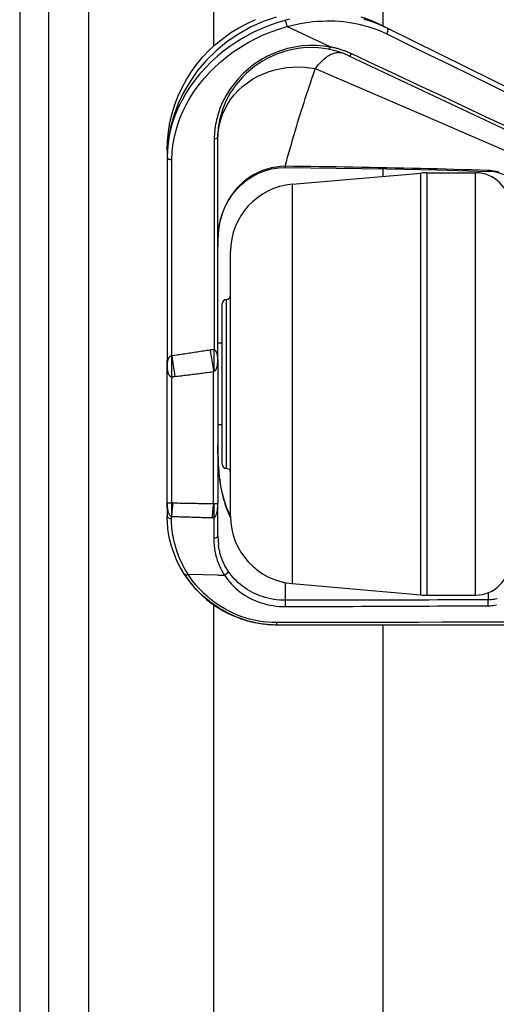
# Model space of a CAD drawing. Header units: inches. Extents: x 7 to 188, y 10 to 101.
# Tile 59 of 154: x 6.63 to 7.74, y 48.61 to 50.9. Entities that reach past the tile are written whole.
import ezdxf

# ---------------------------------------------------------------- set-up
doc = ezdxf.new("R2010")
doc.units = ezdxf.units.IN
doc.header["$MEASUREMENT"] = 0
doc.layers.add('Visible Edges(ANSI)', color=7, linetype='Continuous', lineweight=25)
doc.layers.add('Visible Tangent Edges(ANSI)', color=7, linetype='Continuous', lineweight=25)

msp = doc.modelspace()

# ---------------------------------------------------------------- linework, layer by layer
at = {"layer": 'Visible Edges(ANSI)'}
for p, q in [((6.6296, 73.6177), (6.6296, 26.1367)), ((6.6976, 26.1367), (6.6976, 73.6177)), ((7.0816, 50.8426), (7.0816, 72.9603)), ((7.4753, 72.9603), (7.4753, 50.8892)), ((7.4858, 50.884), (7.4698, 50.8919)), ((7.3525, 50.8402), (7.2521, 50.8876)), ((8.6539, 50.3064), (7.4858, 50.884)), ((7.3487, 50.8351), (7.3487, 50.8351)), ((7.3959, 50.8197), (8.6477, 50.2286)), ((7.091, 50.1236), (7.091, 50.6314)), ((6.9729, 50.5994), (6.9729, 50.5833)), ((6.9729, 50.5831), (6.9729, 50.1106)), ((7.2484, 50.5591), (7.2484, 50.5591)), ((7.4753, 50.5561), (7.4753, 50.5387)), ((7.5776, 50.547), (7.6916, 50.547)), ((7.2645, 50.5202), (7.5639, 50.5464)), ((7.1207, 49.7464), (7.1207, 50.3633)), ((7.101, 49.8679), (7.101, 50.2419)), ((7.101, 50.1499), (7.091, 50.1499)), ((7.091, 50.112), (7.091, 50.1236)), ((7.091, 50.112), (7.091, 49.7766)), ((6.9729, 50.0987), (6.9729, 50.1106)), ((6.9729, 49.7782), (6.9729, 50.0987)), ((7.101, 49.9599), (7.091, 49.9599)), ((6.9729, 49.7662), (6.9729, 49.7782)), ((7.091, 49.7649), (7.091, 49.7766)), ((6.9729, 49.7662), (6.9729, 49.7467)), ((7.091, 49.7009), (7.091, 49.7649)), ((7.091, 49.7009), (7.0924, 49.6798)), ((7.2645, 49.5896), (7.5639, 49.5634)), ((7.5776, 49.5628), (7.6916, 49.5628)), ((7.0816, 26.7941), (7.0816, 49.5401)), ((7.2281, 49.4939), (7.2288, 49.4939)), ((7.2288, 49.4939), (8.5485, 49.4939)), ((7.4753, 49.4939), (7.4753, 26.7941))]:
    msp.add_line(p, q, dxfattribs=at)
at = {"layer": 'Visible Edges(ANSI)', "flags": 128}
for points in [[(6.9729, 50.5994), (6.9736, 50.6209), (6.9758, 50.6424), (6.9794, 50.6638), (6.9844, 50.6849), (6.9908, 50.7057), (6.9986, 50.7259), (7.0076, 50.7455), (7.018, 50.7645), (7.0296, 50.7829), (7.0424, 50.8004), (7.0562, 50.8171), (7.0711, 50.8327), (7.087, 50.8474), (7.1039, 50.861), (7.1216, 50.8736), (7.14, 50.8849), (7.159, 50.895), (7.1787, 50.9039)], [(7.2473, 50.902), (7.2475, 50.9019), (7.2476, 50.9017), (7.2478, 50.9014), (7.2479, 50.9011), (7.2481, 50.9008), (7.2483, 50.9003), (7.2485, 50.8998), (7.2487, 50.8993), (7.249, 50.8987), (7.2492, 50.8981), (7.2494, 50.8975), (7.2497, 50.8968), (7.2499, 50.896), (7.2501, 50.8953), (7.2504, 50.8945), (7.2506, 50.8938), (7.2508, 50.893), (7.251, 50.8922), (7.2512, 50.8914), (7.2514, 50.8906), (7.2516, 50.8899), (7.2517, 50.8891), (7.2519, 50.8884), (7.252, 50.8877)], [(7.4308, 50.9085), (7.4506, 50.9007), (7.4698, 50.8919)], [(7.2521, 50.8876), (7.2521, 50.8876), (7.2521, 50.8876), (7.2521, 50.8876), (7.2521, 50.8876), (7.2521, 50.8876), (7.2521, 50.8876), (7.2521, 50.8876), (7.2521, 50.8876), (7.2521, 50.8876), (7.2521, 50.8876), (7.2521, 50.8876), (7.2521, 50.8877), (7.2521, 50.8877), (7.2521, 50.8877), (7.2521, 50.8877), (7.252, 50.8877), (7.252, 50.8877), (7.252, 50.8877), (7.252, 50.8877), (7.252, 50.8877), (7.252, 50.8877), (7.252, 50.8877), (7.252, 50.8877), (7.252, 50.8877)], [(7.3487, 50.8351), (7.3257, 50.8382), (7.3019, 50.8388), (7.2899, 50.838), (7.2779, 50.8366), (7.2658, 50.8346), (7.2539, 50.8318), (7.242, 50.8283), (7.2303, 50.8242), (7.2188, 50.8195), (7.2077, 50.8141), (7.1968, 50.8081), (7.1864, 50.8016), (7.1764, 50.7945), (7.1668, 50.787), (7.1578, 50.779), (7.1492, 50.7706), (7.1338, 50.7528), (7.1208, 50.7338), (7.11, 50.714), (7.1017, 50.6937), (7.0958, 50.673), (7.0922, 50.6522), (7.091, 50.6314)], [(7.3959, 50.8197), (7.3847, 50.8246), (7.373, 50.8288), (7.361, 50.8323), (7.3487, 50.8351)], [(7.3525, 50.8402), (7.3526, 50.8402), (7.3526, 50.8402), (7.3526, 50.8402), (7.3526, 50.8401), (7.3527, 50.8401), (7.3527, 50.8401), (7.3527, 50.8401), (7.3527, 50.8401), (7.3528, 50.8401), (7.3528, 50.8401), (7.3528, 50.8401), (7.3528, 50.84), (7.3528, 50.84), (7.3529, 50.84), (7.3529, 50.84), (7.3529, 50.84), (7.3529, 50.84), (7.3529, 50.84), (7.3529, 50.8399), (7.3529, 50.8399), (7.3529, 50.8399), (7.3529, 50.8399), (7.3529, 50.8399), (7.3529, 50.8399)], [(7.091, 50.39), (7.0917, 50.4062), (7.0938, 50.4222), (7.0972, 50.4379), (7.102, 50.4532), (7.1081, 50.468), (7.1156, 50.4821), (7.1245, 50.4955), (7.1346, 50.508), (7.1458, 50.5194), (7.1582, 50.5296), (7.1717, 50.5385), (7.1859, 50.5459), (7.2009, 50.5517), (7.2164, 50.5559), (7.2324, 50.5584), (7.2484, 50.5591)], [(7.2484, 50.5591), (7.3667, 50.5578), (7.4849, 50.5559), (7.6029, 50.5535), (7.7206, 50.5503)], [(7.7997, 50.4851), (7.7987, 50.496), (7.7954, 50.5066), (7.7898, 50.5169), (7.786, 50.5219), (7.7814, 50.5267), (7.7761, 50.5313), (7.7699, 50.5357), (7.7631, 50.5396), (7.7555, 50.5431), (7.7473, 50.5459), (7.7386, 50.5481), (7.7296, 50.5496), (7.7206, 50.5503)], [(7.091, 50.3754), (7.0919, 50.4019), (7.0949, 50.4284)], [(7.1207, 49.7468), (7.1123, 49.7654), (7.1056, 49.785), (7.1004, 49.8052), (7.0965, 49.826), (7.0939, 49.8471), (7.0922, 49.8685), (7.091, 49.912)], [(7.0136, 49.6109), (7.0042, 49.6267), (6.9959, 49.6429), (6.989, 49.6596), (6.9832, 49.6766), (6.9787, 49.6939), (6.9755, 49.7113), (6.9736, 49.729), (6.9729, 49.7467)], [(7.0055, 49.6243), (7.0114, 49.6143), (7.0177, 49.6046), (7.0246, 49.5951), (7.0318, 49.586), (7.0395, 49.5771), (7.0477, 49.5686), (7.0561, 49.5605), (7.065, 49.5528), (7.0742, 49.5455), (7.0836, 49.5387), (7.0934, 49.5324), (7.1033, 49.5265), (7.1135, 49.5211), (7.1238, 49.5162), (7.1342, 49.5118), (7.1447, 49.5079), (7.1552, 49.5045), (7.1658, 49.5016), (7.1764, 49.4992), (7.1869, 49.4972), (7.1974, 49.4957), (7.2078, 49.4947), (7.218, 49.4941), (7.2281, 49.4939)], [(7.1604, 49.5032), (7.1371, 49.5109), (7.1149, 49.5206), (7.0941, 49.5322), (7.0747, 49.5454), (7.0569, 49.5601), (7.0408, 49.576), (7.0264, 49.593), (7.0136, 49.6109)]]:
    msp.add_lwpolyline(points, dxfattribs=at)
at = {"layer": 'Visible Edges(ANSI)'}
for centre, radius, start, end in [((7.5776, 50.3895), 0.1575, 90, 95), ((7.6916, 50.4683), 0.0787, 0, 90), ((7.2782, 50.3633), 0.1575, 95, 180), ((7.1109, 50.2419), 0.00984, 90, 180), ((7.1109, 50.2616), 0.00984, 270, 0), ((7.1109, 49.8679), 0.00984, 180, 270), ((7.1109, 49.8482), 0.00984, 0, 90), ((7.2782, 49.7464), 0.1575, 180, 265), ((7.6916, 49.6415), 0.0787, 270, 0), ((7.5776, 49.7202), 0.1575, 265, 270)]:
    msp.add_arc(centre, radius, start, end, dxfattribs=at)
at = {"layer": 'Visible Tangent Edges(ANSI)'}
for p, q in [((6.7906, 26.1367), (6.7906, 73.6177)), ((7.2481, 50.562), (7.248, 50.562)), ((7.5776, 50.547), (7.5776, 49.5628)), ((7.6916, 49.5628), (7.6916, 50.547)), ((7.5639, 49.5634), (7.5639, 50.5464)), ((7.2645, 50.5202), (7.2645, 49.5896)), ((7.1109, 49.858), (7.1109, 50.2517)), ((6.9828, 50.1197), (6.9828, 50.0717)), ((6.9828, 50.0717), (6.9828, 49.777)), ((7.0812, 49.7752), (7.0812, 50.0836)), ((6.9828, 49.777), (6.9828, 49.7463)), ((6.9832, 49.7413), (6.9832, 49.7462)), ((7.0816, 49.7433), (7.0816, 49.6955)), ((7.0221, 49.6109), (7.0221, 49.6109)), ((7.091, 49.6094), (7.0221, 49.6109)), ((7.091, 49.6094), (7.1066, 49.609)), ((7.1066, 49.609), (7.1066, 49.609)), ((7.2485, 49.5507), (7.2485, 49.5918)), ((7.7209, 49.5685), (7.7209, 49.5517))]:
    msp.add_line(p, q, dxfattribs=at)
at = {"layer": 'Visible Tangent Edges(ANSI)', "flags": 128}
for points in [[(7.2269, 50.9099), (7.1968, 50.8995), (7.1673, 50.8862), (7.1389, 50.8703), (7.1121, 50.8519), (7.0871, 50.8314), (7.0644, 50.809), (7.044, 50.7851), (7.0263, 50.76), (7.0112, 50.7343), (6.9988, 50.7082), (6.989, 50.6821), (6.9816, 50.6564), (6.9767, 50.6312), (6.9738, 50.6067), (6.9729, 50.5833)], [(7.2473, 50.902), (7.2282, 50.8963), (7.2093, 50.8896), (7.1907, 50.882), (7.1726, 50.8735), (7.1549, 50.8641), (7.1377, 50.8539), (7.1212, 50.8429), (7.1053, 50.8311), (7.0901, 50.8187), (7.0757, 50.8056), (7.0621, 50.7919), (7.0494, 50.7777), (7.0375, 50.763), (7.0266, 50.7479), (7.0166, 50.7324), (7.0076, 50.7165), (6.9996, 50.7003), (6.9926, 50.6839), (6.9866, 50.6673), (6.9817, 50.6506), (6.9779, 50.6338), (6.9751, 50.6169), (6.9735, 50.6), (6.9729, 50.5831)], [(7.2577, 50.9047), (7.2473, 50.902)], [(7.252, 50.8877), (7.2622, 50.8903), (7.2724, 50.8927), (7.2826, 50.8947), (7.2929, 50.8965), (7.3031, 50.898), (7.3133, 50.8992), (7.3235, 50.9), (7.3337, 50.9006), (7.3438, 50.9009), (7.3539, 50.9009), (7.3639, 50.9007), (7.3739, 50.9001), (7.3838, 50.8992), (7.3935, 50.898), (7.4032, 50.8966), (7.4128, 50.8948), (7.4222, 50.8928), (7.4315, 50.8905), (7.4407, 50.8879), (7.4498, 50.885), (7.4587, 50.8819), (7.4674, 50.8784), (7.476, 50.8748), (7.4844, 50.8708)], [(7.4698, 50.8919), (7.4484, 50.9015), (7.4252, 50.9098)], [(7.4858, 50.884), (7.4772, 50.8881), (7.4683, 50.8919), (7.4594, 50.8954), (7.4502, 50.8987), (7.4409, 50.9017), (7.4315, 50.9044)], [(6.9843, 50.5778), (6.9848, 50.5941), (6.9865, 50.6105), (6.9892, 50.6268), (6.9929, 50.6432), (6.9977, 50.6594), (7.0035, 50.6755), (7.0104, 50.6914), (7.0182, 50.7071), (7.027, 50.7225), (7.0367, 50.7376), (7.0474, 50.7523), (7.059, 50.7666), (7.0715, 50.7804), (7.0847, 50.7937), (7.0988, 50.8065), (7.1136, 50.8186), (7.1291, 50.83), (7.1452, 50.8407), (7.162, 50.8507), (7.1792, 50.8598), (7.1969, 50.8681), (7.215, 50.8755), (7.2335, 50.882), (7.2521, 50.8876)], [(7.4844, 50.8708), (7.5331, 50.8468), (7.5819, 50.8229), (7.6306, 50.799), (7.6794, 50.775), (7.7281, 50.7511), (7.7769, 50.7271)], [(7.3529, 50.8399), (7.3369, 50.8423), (7.3206, 50.8436), (7.304, 50.8436), (7.2872, 50.8425), (7.2704, 50.84), (7.2536, 50.8363), (7.2371, 50.8313), (7.221, 50.825), (7.2054, 50.8177), (7.1903, 50.8093), (7.176, 50.7998), (7.1625, 50.7894), (7.15, 50.7782), (7.1385, 50.7662), (7.1281, 50.7537), (7.1186, 50.7405), (7.1103, 50.727), (7.103, 50.713), (7.0968, 50.6988), (7.0918, 50.6844), (7.0879, 50.6699), (7.0851, 50.6553), (7.0834, 50.6407), (7.0829, 50.6262)], [(7.3181, 50.7897), (7.3207, 50.793), (7.3233, 50.7963), (7.3259, 50.7994), (7.3285, 50.8023), (7.3311, 50.8051), (7.3337, 50.8077), (7.3363, 50.8102), (7.3389, 50.8125), (7.3415, 50.8147), (7.3441, 50.8167), (7.3467, 50.8185), (7.3493, 50.8202), (7.3519, 50.8216), (7.3544, 50.823), (7.357, 50.8241), (7.3596, 50.8251), (7.3621, 50.8259), (7.3647, 50.8265), (7.3672, 50.827), (7.3697, 50.8273), (7.3722, 50.8273), (7.3747, 50.8273), (7.3772, 50.827), (7.3796, 50.8265)], [(7.3487, 50.8351), (7.3488, 50.8351), (7.349, 50.8351), (7.3492, 50.8351), (7.3494, 50.8351), (7.3495, 50.8352), (7.3497, 50.8353), (7.3499, 50.8354), (7.3501, 50.8355), (7.3503, 50.8356), (7.3505, 50.8358), (7.3507, 50.836), (7.3508, 50.8362), (7.351, 50.8364), (7.3512, 50.8366), (7.3514, 50.8369), (7.3516, 50.8372), (7.3518, 50.8375), (7.3519, 50.8378), (7.3521, 50.8381), (7.3523, 50.8384), (7.3525, 50.8388), (7.3526, 50.8391), (7.3528, 50.8395), (7.3529, 50.8399)], [(7.4028, 50.824), (7.4008, 50.825), (7.3988, 50.8258), (7.3969, 50.8267), (7.3949, 50.8276), (7.3928, 50.8284), (7.3908, 50.8292), (7.3888, 50.83), (7.3867, 50.8308), (7.3847, 50.8315), (7.3826, 50.8322), (7.3805, 50.8329), (7.3784, 50.8336), (7.3763, 50.8343), (7.3742, 50.8349), (7.3721, 50.8356), (7.37, 50.8362), (7.3678, 50.8367), (7.3657, 50.8373), (7.3635, 50.8378), (7.3613, 50.8383), (7.3592, 50.8388), (7.357, 50.8393), (7.3548, 50.8398), (7.3525, 50.8402)], [(7.7686, 50.6524), (7.7163, 50.6769), (7.6641, 50.7014), (7.6118, 50.7259), (7.5596, 50.7505), (7.5073, 50.775), (7.455, 50.7995), (7.4028, 50.824)], [(7.091, 50.624), (7.0914, 50.6355), (7.0927, 50.6472), (7.0949, 50.6591), (7.098, 50.671), (7.1022, 50.683), (7.1074, 50.6948), (7.1136, 50.7063), (7.1209, 50.7176), (7.1293, 50.7283), (7.1386, 50.7385), (7.1488, 50.7481), (7.1599, 50.7569), (7.1717, 50.7648), (7.1842, 50.7718), (7.1972, 50.7779), (7.2106, 50.783), (7.2243, 50.7871), (7.2382, 50.7902), (7.252, 50.7923), (7.2658, 50.7934), (7.2794, 50.7937), (7.2927, 50.7931), (7.3056, 50.7917), (7.3181, 50.7897)], [(7.2481, 50.562), (7.2508, 50.5726), (7.2537, 50.5831), (7.2565, 50.5935), (7.2594, 50.6038), (7.2623, 50.614), (7.2652, 50.6241), (7.2681, 50.6342), (7.271, 50.6441), (7.274, 50.654), (7.2769, 50.6637), (7.2799, 50.6734), (7.2829, 50.683), (7.2859, 50.6925), (7.2888, 50.7018), (7.2918, 50.7111), (7.2948, 50.7203), (7.2978, 50.7293), (7.3007, 50.7383), (7.3037, 50.7471), (7.3066, 50.7558), (7.3095, 50.7644), (7.3124, 50.773), (7.3153, 50.7814), (7.3181, 50.7897)], [(7.3181, 50.7897), (7.3685, 50.7679), (7.4188, 50.7462), (7.4691, 50.7244), (7.5195, 50.7027), (7.5698, 50.681), (7.6202, 50.6592), (7.6705, 50.6375), (7.7209, 50.6158), (7.7712, 50.5941)], [(7.0829, 50.6262), (7.0828, 50.6057), (7.0828, 50.5852), (7.0828, 50.5647), (7.0828, 50.5442), (7.0827, 50.5237), (7.0827, 50.5032), (7.0827, 50.4828), (7.0826, 50.4623), (7.0826, 50.4418), (7.0826, 50.4213), (7.0826, 50.4008), (7.0825, 50.3803), (7.0825, 50.3598), (7.0825, 50.3394), (7.0824, 50.3189), (7.0824, 50.2984), (7.0824, 50.2779), (7.0824, 50.2574), (7.0823, 50.2369), (7.0823, 50.2165), (7.0823, 50.196), (7.0822, 50.1755), (7.0822, 50.155), (7.0822, 50.1345)], [(6.9837, 50.1201), (6.9837, 50.1392), (6.9837, 50.1583), (6.9838, 50.1773), (6.9838, 50.1964), (6.9838, 50.2155), (6.9838, 50.2345), (6.9839, 50.2536), (6.9839, 50.2727), (6.9839, 50.2917), (6.9839, 50.3108), (6.984, 50.3299), (6.984, 50.3489), (6.984, 50.368), (6.984, 50.3871), (6.9841, 50.4061), (6.9841, 50.4252), (6.9841, 50.4443), (6.9841, 50.4633), (6.9842, 50.4824), (6.9842, 50.5015), (6.9842, 50.5206), (6.9842, 50.5396), (6.9843, 50.5587), (6.9843, 50.5778)], [(7.248, 50.562), (7.2373, 50.5616), (7.2266, 50.5604), (7.2159, 50.5585), (7.2055, 50.5557), (7.1953, 50.5522), (7.1853, 50.548), (7.1757, 50.5431), (7.1665, 50.5375), (7.1577, 50.5312), (7.1493, 50.5244), (7.1415, 50.5171), (7.1341, 50.5092), (7.1273, 50.5009), (7.121, 50.4921), (7.1153, 50.4829), (7.1102, 50.4734), (7.1057, 50.4637), (7.1018, 50.4536), (7.0985, 50.4434), (7.0958, 50.4329), (7.0937, 50.4223), (7.0922, 50.4116), (7.0913, 50.4009), (7.091, 50.39)], [(7.7199, 50.5523), (7.7004, 50.553), (7.6808, 50.5536), (7.6612, 50.5542), (7.6416, 50.5548), (7.622, 50.5553), (7.6023, 50.5558), (7.5827, 50.5563), (7.5631, 50.5568), (7.5434, 50.5572), (7.5237, 50.5577), (7.5041, 50.5581), (7.4844, 50.5585), (7.4647, 50.5588), (7.4451, 50.5592), (7.4254, 50.5595), (7.4057, 50.5598), (7.386, 50.5602), (7.3663, 50.5605), (7.3466, 50.5607), (7.3269, 50.561), (7.3072, 50.5613), (7.2875, 50.5615), (7.2678, 50.5618), (7.2481, 50.562)], [(7.7459, 50.5484), (7.7396, 50.55), (7.7331, 50.5511), (7.7265, 50.5519), (7.7199, 50.5523)], [(7.0946, 50.4269), (7.0943, 50.4248), (7.094, 50.4226), (7.0937, 50.4205), (7.0934, 50.4183), (7.0931, 50.4162), (7.0929, 50.414), (7.0926, 50.4119), (7.0924, 50.4097), (7.0922, 50.4076), (7.0921, 50.4054), (7.0919, 50.4033), (7.0918, 50.4011), (7.0916, 50.399), (7.0915, 50.3968), (7.0914, 50.3947), (7.0913, 50.3925), (7.0913, 50.3904), (7.0912, 50.3882), (7.0911, 50.3861), (7.0911, 50.384), (7.0911, 50.3818), (7.091, 50.3797), (7.091, 50.3775), (7.091, 50.3754)], [(7.0732, 50.1337), (7.0695, 50.1332), (7.0658, 50.1326), (7.0621, 50.132), (7.0583, 50.1314), (7.0546, 50.1309), (7.0509, 50.1303), (7.0471, 50.1297), (7.0434, 50.1292), (7.0397, 50.1286), (7.0359, 50.128), (7.0322, 50.1274), (7.0285, 50.1269), (7.0247, 50.1263), (7.021, 50.1257), (7.0173, 50.1252), (7.0135, 50.1246), (7.0098, 50.1241), (7.0061, 50.1235), (7.0023, 50.1229), (6.9986, 50.1224), (6.9949, 50.1218), (6.9911, 50.1212), (6.9874, 50.1207), (6.9837, 50.1201)], [(7.0822, 50.1345), (7.0818, 50.1345), (7.0814, 50.1345), (7.0811, 50.1345), (7.0807, 50.1345), (7.0803, 50.1345), (7.0799, 50.1344), (7.0796, 50.1344), (7.0792, 50.1344), (7.0788, 50.1344), (7.0784, 50.1343), (7.0781, 50.1343), (7.0777, 50.1343), (7.0773, 50.1343), (7.077, 50.1342), (7.0766, 50.1342), (7.0762, 50.1341), (7.0758, 50.1341), (7.0755, 50.1341), (7.0751, 50.134), (7.0747, 50.134), (7.0744, 50.1339), (7.074, 50.1339), (7.0736, 50.1338), (7.0732, 50.1337)], [(7.091, 50.112), (7.091, 50.1134), (7.091, 50.1149), (7.0909, 50.1163), (7.0908, 50.1177), (7.0906, 50.119), (7.0904, 50.1203), (7.0902, 50.1216), (7.0899, 50.1229), (7.0896, 50.1241), (7.0893, 50.1252), (7.089, 50.1263), (7.0886, 50.1273), (7.0882, 50.1283), (7.0877, 50.1292), (7.0873, 50.1301), (7.0868, 50.1309), (7.0863, 50.1316), (7.0857, 50.1323), (7.0852, 50.1328), (7.0846, 50.1333), (7.084, 50.1337), (7.0834, 50.1341), (7.0828, 50.1343), (7.0822, 50.1345)], [(6.9828, 50.1197), (6.9821, 50.1196), (6.9814, 50.1195), (6.9808, 50.1193), (6.9801, 50.119), (6.9795, 50.1186), (6.9789, 50.1181), (6.9783, 50.1176), (6.9777, 50.1169), (6.9772, 50.1162), (6.9766, 50.1154), (6.9761, 50.1146), (6.9757, 50.1137), (6.9752, 50.1127), (6.9748, 50.1116), (6.9745, 50.1105), (6.9742, 50.1094), (6.9739, 50.1082), (6.9736, 50.1069), (6.9734, 50.1056), (6.9732, 50.1043), (6.9731, 50.1029), (6.973, 50.1015), (6.9729, 50.1001), (6.9729, 50.0987)], [(6.9837, 50.1201), (6.9836, 50.1201), (6.9836, 50.1201), (6.9836, 50.12), (6.9835, 50.12), (6.9835, 50.12), (6.9834, 50.1199), (6.9834, 50.1199), (6.9834, 50.1199), (6.9833, 50.1198), (6.9833, 50.1198), (6.9833, 50.1198), (6.9832, 50.1198), (6.9832, 50.1198), (6.9831, 50.1197), (6.9831, 50.1197), (6.9831, 50.1197), (6.983, 50.1197), (6.983, 50.1197), (6.9829, 50.1197), (6.9829, 50.1197), (6.9829, 50.1197), (6.9828, 50.1197), (6.9828, 50.1197), (6.9828, 50.1197)], [(7.0822, 50.0843), (7.0828, 50.0845), (7.0834, 50.0848), (7.084, 50.0851), (7.0846, 50.0856), (7.0852, 50.0862), (7.0857, 50.0868), (7.0863, 50.0876), (7.0868, 50.0884), (7.0873, 50.0893), (7.0877, 50.0903), (7.0882, 50.0914), (7.0886, 50.0926), (7.089, 50.0938), (7.0893, 50.0951), (7.0896, 50.0965), (7.0899, 50.098), (7.0902, 50.0995), (7.0904, 50.1011), (7.0906, 50.1028), (7.0908, 50.1045), (7.0909, 50.1063), (7.091, 50.1081), (7.091, 50.11), (7.091, 50.112)], [(6.9729, 50.0987), (6.9729, 50.0967), (6.973, 50.0947), (6.9731, 50.0928), (6.9732, 50.091), (6.9734, 50.0892), (6.9736, 50.0875), (6.9739, 50.0859), (6.9742, 50.0844), (6.9745, 50.0829), (6.9748, 50.0815), (6.9752, 50.0802), (6.9757, 50.079), (6.9761, 50.0778), (6.9766, 50.0768), (6.9772, 50.0759), (6.9777, 50.075), (6.9783, 50.0742), (6.9789, 50.0736), (6.9795, 50.073), (6.9801, 50.0726), (6.9808, 50.0722), (6.9814, 50.0719), (6.9821, 50.0718), (6.9828, 50.0717)], [(6.9828, 50.0717), (6.9831, 50.0717), (6.9835, 50.0717), (6.9838, 50.0717), (6.9841, 50.0717), (6.9845, 50.0717), (6.9848, 50.0718), (6.9852, 50.0718), (6.9855, 50.0718), (6.9859, 50.0718), (6.9862, 50.0718), (6.9866, 50.0718), (6.9869, 50.0719), (6.9873, 50.0719), (6.9876, 50.0719), (6.9879, 50.0719), (6.9883, 50.072), (6.9886, 50.072), (6.989, 50.072), (6.9893, 50.072), (6.9897, 50.0721), (6.99, 50.0721), (6.9904, 50.0722), (6.9907, 50.0722), (6.991, 50.0722)], [(6.991, 50.0722), (6.9948, 50.0727), (6.9986, 50.0732), (7.0023, 50.0736), (7.0061, 50.0741), (7.0098, 50.0746), (7.0136, 50.075), (7.0173, 50.0755), (7.0211, 50.076), (7.0249, 50.0764), (7.0286, 50.0769), (7.0324, 50.0774), (7.0361, 50.0779), (7.0399, 50.0783), (7.0436, 50.0788), (7.0474, 50.0793), (7.0511, 50.0797), (7.0549, 50.0802), (7.0587, 50.0807), (7.0624, 50.0812), (7.0662, 50.0816), (7.0699, 50.0821), (7.0737, 50.0826), (7.0774, 50.0831), (7.0812, 50.0836)], [(7.0812, 50.0836), (7.0812, 50.0836), (7.0813, 50.0837), (7.0813, 50.0837), (7.0813, 50.0837), (7.0814, 50.0838), (7.0814, 50.0838), (7.0815, 50.0839), (7.0815, 50.0839), (7.0816, 50.0839), (7.0816, 50.084), (7.0816, 50.084), (7.0817, 50.084), (7.0817, 50.0841), (7.0818, 50.0841), (7.0818, 50.0841), (7.0818, 50.0841), (7.0819, 50.0842), (7.0819, 50.0842), (7.082, 50.0842), (7.082, 50.0842), (7.0821, 50.0842), (7.0821, 50.0842), (7.0821, 50.0843), (7.0822, 50.0843)], [(7.091, 49.912), (7.091, 49.9046), (7.0911, 49.8971), (7.0913, 49.8897), (7.0915, 49.8823), (7.0917, 49.875), (7.0921, 49.8677), (7.0926, 49.8603), (7.0931, 49.8531), (7.0937, 49.8458), (7.0945, 49.8386), (7.0954, 49.8314), (7.0964, 49.8242), (7.0975, 49.8171), (7.0988, 49.81), (7.1002, 49.8029), (7.1018, 49.7959), (7.1035, 49.789), (7.1055, 49.7821), (7.1075, 49.7753), (7.1098, 49.7686), (7.1123, 49.762), (7.1149, 49.7554), (7.1177, 49.749), (7.1208, 49.7428)], [(6.9828, 49.777), (6.9821, 49.777), (6.9814, 49.777), (6.9808, 49.777), (6.9801, 49.777), (6.9795, 49.7771), (6.9789, 49.7771), (6.9783, 49.7771), (6.9777, 49.7772), (6.9772, 49.7772), (6.9766, 49.7773), (6.9761, 49.7773), (6.9757, 49.7774), (6.9752, 49.7774), (6.9748, 49.7775), (6.9745, 49.7776), (6.9742, 49.7776), (6.9739, 49.7777), (6.9736, 49.7778), (6.9734, 49.7778), (6.9732, 49.7779), (6.9731, 49.778), (6.973, 49.778), (6.9729, 49.7781), (6.9729, 49.7782)], [(6.9729, 49.7782), (6.9729, 49.776), (6.973, 49.7739), (6.9731, 49.7719), (6.9732, 49.7698), (6.9734, 49.7678), (6.9736, 49.7659), (6.9739, 49.764), (6.9742, 49.7622), (6.9745, 49.7604), (6.9748, 49.7587), (6.9752, 49.7571), (6.9757, 49.7556), (6.9761, 49.7542), (6.9766, 49.7529), (6.9772, 49.7517), (6.9777, 49.7506), (6.9783, 49.7496), (6.9789, 49.7487), (6.9795, 49.748), (6.9801, 49.7474), (6.9808, 49.7469), (6.9814, 49.7466), (6.9821, 49.7464), (6.9828, 49.7463)], [(6.9866, 49.7769), (6.9864, 49.7769), (6.9862, 49.7769), (6.9861, 49.7769), (6.9859, 49.777), (6.9858, 49.777), (6.9856, 49.777), (6.9855, 49.777), (6.9853, 49.777), (6.9851, 49.777), (6.985, 49.777), (6.9848, 49.777), (6.9847, 49.777), (6.9845, 49.777), (6.9843, 49.777), (6.9842, 49.777), (6.984, 49.777), (6.9839, 49.777), (6.9837, 49.777), (6.9835, 49.777), (6.9834, 49.777), (6.9832, 49.777), (6.9831, 49.777), (6.9829, 49.777), (6.9828, 49.777)], [(7.0812, 49.7752), (7.0772, 49.7752), (7.0733, 49.7753), (7.0694, 49.7754), (7.0654, 49.7755), (7.0615, 49.7755), (7.0575, 49.7756), (7.0536, 49.7757), (7.0496, 49.7758), (7.0457, 49.7758), (7.0418, 49.7759), (7.0378, 49.776), (7.0339, 49.776), (7.0299, 49.7761), (7.026, 49.7762), (7.022, 49.7763), (7.0181, 49.7763), (7.0142, 49.7764), (7.0102, 49.7765), (7.0063, 49.7766), (7.0023, 49.7766), (6.9984, 49.7767), (6.9944, 49.7768), (6.9905, 49.7769), (6.9866, 49.7769)], [(7.0816, 49.7751), (7.0816, 49.7751), (7.0816, 49.7751), (7.0816, 49.7751), (7.0815, 49.7751), (7.0815, 49.7751), (7.0815, 49.7751), (7.0815, 49.7751), (7.0815, 49.7751), (7.0815, 49.7751), (7.0814, 49.7751), (7.0814, 49.7752), (7.0814, 49.7752), (7.0814, 49.7752), (7.0814, 49.7752), (7.0813, 49.7752), (7.0813, 49.7752), (7.0813, 49.7752), (7.0813, 49.7752), (7.0813, 49.7752), (7.0813, 49.7752), (7.0812, 49.7752), (7.0812, 49.7752), (7.0812, 49.7752), (7.0812, 49.7752)], [(7.0816, 49.7433), (7.0823, 49.7434), (7.0829, 49.7437), (7.0835, 49.7441), (7.0842, 49.7447), (7.0848, 49.7454), (7.0854, 49.7462), (7.0859, 49.7471), (7.0865, 49.7482), (7.087, 49.7494), (7.0875, 49.7506), (7.088, 49.752), (7.0884, 49.7535), (7.0888, 49.755), (7.0892, 49.7567), (7.0895, 49.7584), (7.0899, 49.7602), (7.0901, 49.7621), (7.0904, 49.764), (7.0906, 49.766), (7.0907, 49.7681), (7.0909, 49.7701), (7.091, 49.7723), (7.091, 49.7744), (7.091, 49.7766)], [(7.091, 49.7766), (7.091, 49.7765), (7.091, 49.7764), (7.0909, 49.7763), (7.0907, 49.7762), (7.0906, 49.7761), (7.0904, 49.776), (7.0901, 49.776), (7.0899, 49.7759), (7.0895, 49.7758), (7.0892, 49.7757), (7.0888, 49.7757), (7.0884, 49.7756), (7.088, 49.7755), (7.0875, 49.7755), (7.087, 49.7754), (7.0865, 49.7754), (7.0859, 49.7753), (7.0854, 49.7753), (7.0848, 49.7752), (7.0842, 49.7752), (7.0835, 49.7752), (7.0829, 49.7752), (7.0823, 49.7752), (7.0816, 49.7751)], [(6.9828, 49.7463), (6.9828, 49.7463), (6.9828, 49.7463), (6.9828, 49.7463), (6.9828, 49.7463), (6.9828, 49.7463), (6.9829, 49.7463), (6.9829, 49.7463), (6.9829, 49.7463), (6.9829, 49.7463), (6.9829, 49.7463), (6.983, 49.7463), (6.983, 49.7463), (6.983, 49.7463), (6.983, 49.7463), (6.983, 49.7463), (6.983, 49.7463), (6.9831, 49.7463), (6.9831, 49.7463), (6.9831, 49.7463), (6.9831, 49.7463), (6.9831, 49.7463), (6.9831, 49.7462), (6.9832, 49.7462), (6.9832, 49.7462)], [(6.9832, 49.7462), (6.9871, 49.7461), (6.9911, 49.746), (6.995, 49.7459), (6.9989, 49.7457), (7.0029, 49.7456), (7.0068, 49.7455), (7.0107, 49.7454), (7.0147, 49.7452), (7.0186, 49.7451), (7.0226, 49.745), (7.0265, 49.7449), (7.0304, 49.7447), (7.0344, 49.7446), (7.0383, 49.7445), (7.0422, 49.7444), (7.0462, 49.7442), (7.0501, 49.7441), (7.0541, 49.744), (7.058, 49.7439), (7.0619, 49.7438), (7.0659, 49.7436), (7.0698, 49.7435), (7.0737, 49.7434), (7.0777, 49.7433)], [(7.0221, 49.6109), (7.019, 49.6159), (7.0159, 49.6209), (7.013, 49.6261), (7.0103, 49.6312), (7.0077, 49.6364), (7.0052, 49.6417), (7.0028, 49.647), (7.0006, 49.6523), (6.9985, 49.6577), (6.9965, 49.6631), (6.9947, 49.6685), (6.993, 49.674), (6.9914, 49.6795), (6.99, 49.685), (6.9887, 49.6906), (6.9875, 49.6961), (6.9865, 49.7017), (6.9856, 49.7073), (6.9849, 49.713), (6.9843, 49.7186), (6.9838, 49.7243), (6.9834, 49.7299), (6.9832, 49.7356), (6.9832, 49.7413)], [(7.0777, 49.7433), (7.0778, 49.7433), (7.078, 49.7433), (7.0782, 49.7433), (7.0783, 49.7432), (7.0785, 49.7432), (7.0787, 49.7432), (7.0788, 49.7432), (7.079, 49.7432), (7.0792, 49.7432), (7.0793, 49.7432), (7.0795, 49.7432), (7.0796, 49.7432), (7.0798, 49.7432), (7.08, 49.7432), (7.0801, 49.7432), (7.0803, 49.7432), (7.0805, 49.7432), (7.0806, 49.7432), (7.0808, 49.7432), (7.081, 49.7432), (7.0811, 49.7432), (7.0813, 49.7433), (7.0815, 49.7433), (7.0816, 49.7433)], [(7.0816, 49.6955), (7.0816, 49.6918), (7.0817, 49.688), (7.0819, 49.6842), (7.0822, 49.6805), (7.0826, 49.6767), (7.083, 49.673), (7.0836, 49.6693), (7.0842, 49.6656), (7.0849, 49.6619), (7.0857, 49.6582), (7.0866, 49.6545), (7.0876, 49.6508), (7.0886, 49.6472), (7.0898, 49.6436), (7.0911, 49.64), (7.0924, 49.6364), (7.0939, 49.6329), (7.0954, 49.6294), (7.097, 49.6259), (7.0988, 49.6224), (7.1006, 49.619), (7.1025, 49.6157), (7.1045, 49.6123), (7.1066, 49.609)], [(7.1147, 49.6195), (7.1132, 49.6218), (7.1118, 49.6241), (7.1104, 49.6265), (7.109, 49.6289), (7.1077, 49.6313), (7.1065, 49.6337), (7.1053, 49.6362), (7.1041, 49.6387), (7.103, 49.6411), (7.102, 49.6436), (7.101, 49.6461), (7.1, 49.6487), (7.0991, 49.6512), (7.0983, 49.6538), (7.0975, 49.6563), (7.0967, 49.6589), (7.096, 49.6615), (7.0954, 49.6641), (7.0947, 49.6667), (7.0942, 49.6693), (7.0937, 49.6719), (7.0932, 49.6746), (7.0928, 49.6772), (7.0924, 49.6798)], [(7.0221, 49.6109), (7.0217, 49.6107), (7.0212, 49.6105), (7.0207, 49.6103), (7.0203, 49.6102), (7.0198, 49.61), (7.0194, 49.6099), (7.0189, 49.6098), (7.0185, 49.6097), (7.0181, 49.6096), (7.0177, 49.6096), (7.0173, 49.6096), (7.0169, 49.6095), (7.0165, 49.6096), (7.0161, 49.6096), (7.0158, 49.6096), (7.0155, 49.6097), (7.0152, 49.6098), (7.0149, 49.6099), (7.0146, 49.61), (7.0144, 49.6102), (7.0142, 49.6103), (7.014, 49.6105), (7.0138, 49.6107), (7.0136, 49.6109)], [(7.0221, 49.6109), (7.0221, 49.6109), (7.0221, 49.6109), (7.0221, 49.6109), (7.0221, 49.6109), (7.0221, 49.6109), (7.0221, 49.6109), (7.0221, 49.6109), (7.0221, 49.6109), (7.0221, 49.6109), (7.0221, 49.6109), (7.0221, 49.6109), (7.0221, 49.6109), (7.0221, 49.6109), (7.0221, 49.6109), (7.0221, 49.6109), (7.0221, 49.6109), (7.0221, 49.6109), (7.0221, 49.6109), (7.0221, 49.6109), (7.0221, 49.6109), (7.0221, 49.6109), (7.0221, 49.6109), (7.0221, 49.6109), (7.0221, 49.6109)], [(7.2288, 49.4987), (7.218, 49.4989), (7.2073, 49.4996), (7.1965, 49.5007), (7.1859, 49.5024), (7.1754, 49.5045), (7.165, 49.507), (7.1548, 49.51), (7.1448, 49.5133), (7.135, 49.5171), (7.1254, 49.5213), (7.1161, 49.5259), (7.107, 49.5308), (7.0982, 49.536), (7.0897, 49.5416), (7.0815, 49.5474), (7.0736, 49.5536), (7.0661, 49.56), (7.0588, 49.5666), (7.0519, 49.5735), (7.0452, 49.5806), (7.039, 49.5879), (7.033, 49.5954), (7.0274, 49.6031), (7.0221, 49.6109)], [(7.1147, 49.6195), (7.1149, 49.6191), (7.115, 49.6188), (7.115, 49.6184), (7.115, 49.618), (7.1149, 49.6176), (7.1148, 49.6171), (7.1147, 49.6166), (7.1145, 49.6162), (7.1142, 49.6157), (7.114, 49.6152), (7.1136, 49.6147), (7.1133, 49.6142), (7.1129, 49.6137), (7.1124, 49.6132), (7.1119, 49.6127), (7.1114, 49.6122), (7.1109, 49.6118), (7.1103, 49.6113), (7.1098, 49.6109), (7.1092, 49.6105), (7.1085, 49.6101), (7.1079, 49.6097), (7.1073, 49.6093), (7.1066, 49.609)], [(7.1066, 49.609), (7.1103, 49.6037), (7.1142, 49.5985), (7.1183, 49.5935), (7.1227, 49.5886), (7.1273, 49.5839), (7.1321, 49.5793), (7.1372, 49.575), (7.1425, 49.5708), (7.148, 49.5668), (7.1537, 49.563), (7.1596, 49.5594), (7.1657, 49.556), (7.172, 49.5529), (7.1784, 49.55), (7.185, 49.5474), (7.1917, 49.545), (7.1985, 49.5429), (7.2054, 49.5411), (7.2125, 49.5395), (7.2196, 49.5383), (7.2268, 49.5373), (7.234, 49.5366), (7.2413, 49.5362), (7.2486, 49.536)], [(7.1066, 49.609), (7.1066, 49.609), (7.1066, 49.609), (7.1066, 49.609), (7.1066, 49.609), (7.1066, 49.609), (7.1066, 49.609), (7.1066, 49.609), (7.1066, 49.609), (7.1066, 49.609), (7.1066, 49.609), (7.1066, 49.609), (7.1066, 49.609), (7.1066, 49.609), (7.1066, 49.609), (7.1066, 49.609), (7.1066, 49.609), (7.1066, 49.609), (7.1066, 49.609), (7.1066, 49.609), (7.1066, 49.609), (7.1066, 49.609), (7.1066, 49.609), (7.1066, 49.609), (7.1066, 49.609)], [(7.2485, 49.5507), (7.2416, 49.5509), (7.2348, 49.5513), (7.228, 49.5519), (7.2212, 49.5529), (7.2145, 49.5541), (7.2079, 49.5555), (7.2013, 49.5573), (7.1949, 49.5593), (7.1886, 49.5615), (7.1824, 49.564), (7.1763, 49.5667), (7.1704, 49.5696), (7.1647, 49.5728), (7.1591, 49.5762), (7.1537, 49.5797), (7.1485, 49.5835), (7.1435, 49.5874), (7.1388, 49.5916), (7.1342, 49.5959), (7.1299, 49.6003), (7.1257, 49.6049), (7.1218, 49.6096), (7.1182, 49.6145), (7.1147, 49.6195)], [(7.7209, 49.5517), (7.7013, 49.5517), (7.6816, 49.5517), (7.6619, 49.5516), (7.6422, 49.5516), (7.6225, 49.5515), (7.6028, 49.5515), (7.5832, 49.5514), (7.5635, 49.5514), (7.5438, 49.5513), (7.5241, 49.5513), (7.5044, 49.5512), (7.4847, 49.5512), (7.465, 49.5512), (7.4454, 49.5511), (7.4257, 49.5511), (7.406, 49.551), (7.3863, 49.551), (7.3666, 49.551), (7.3469, 49.5509), (7.3272, 49.5509), (7.3076, 49.5508), (7.2879, 49.5508), (7.2682, 49.5508), (7.2485, 49.5507)], [(7.2486, 49.536), (7.2683, 49.5361), (7.288, 49.5362), (7.3077, 49.5363), (7.3274, 49.5363), (7.347, 49.5364), (7.3667, 49.5365), (7.3864, 49.5366), (7.4061, 49.5366), (7.4258, 49.5367), (7.4455, 49.5368), (7.4652, 49.5369), (7.4848, 49.537), (7.5045, 49.537), (7.5242, 49.5371), (7.5439, 49.5372), (7.5636, 49.5373), (7.5833, 49.5374), (7.603, 49.5375), (7.6226, 49.5376), (7.6423, 49.5377), (7.662, 49.5378), (7.6817, 49.5379), (7.7014, 49.538), (7.7211, 49.5381)], [(7.7414, 49.5543), (7.738, 49.5536), (7.7346, 49.5529), (7.7312, 49.5524), (7.7278, 49.552), (7.7244, 49.5518), (7.7209, 49.5517)], [(7.7211, 49.5381), (7.725, 49.5382), (7.7288, 49.5384), (7.7327, 49.5388), (7.7365, 49.5394), (7.7403, 49.5401)], [(7.1604, 49.5032), (7.1631, 49.5024), (7.1659, 49.5017), (7.1687, 49.501), (7.1715, 49.5004), (7.1743, 49.4997), (7.1771, 49.4992), (7.1799, 49.4986), (7.1828, 49.4981), (7.1856, 49.4975), (7.1884, 49.4971), (7.1913, 49.4966), (7.1942, 49.4962), (7.197, 49.4959), (7.1999, 49.4955), (7.2028, 49.4952), (7.2057, 49.4949), (7.2085, 49.4947), (7.2114, 49.4945), (7.2143, 49.4943), (7.2172, 49.4941), (7.2201, 49.494), (7.223, 49.4939), (7.2259, 49.4939), (7.2288, 49.4939)], [(7.7787, 49.4999), (7.7237, 49.4997), (7.6687, 49.4996), (7.6138, 49.4994), (7.5588, 49.4993), (7.5038, 49.4992), (7.4488, 49.4991), (7.3938, 49.499), (7.3388, 49.4989), (7.2838, 49.4988), (7.2288, 49.4987)]]:
    msp.add_lwpolyline(points, dxfattribs=at)
at = {"layer": 'Visible Tangent Edges(ANSI)'}
for centre, major_axis, ratio, start_param, end_param in [((7.4815, 50.8751), (0.00436, 0.00882), 0.480564, 4.445664, 6.283185), ((7.4001, 50.8286), (-0.0042, -0.0089), 0.460404, 0, 1.26173), ((7.0812, 50.6314), (0.00984, 0), 0.542013, 4.884797, 6.283185), ((6.9828, 50.5831), (-0.00984, 0), 0.551784, 0, 1.725935), ((7.2485, 50.569), (-0.0001, -0.00984), 0.05856, 5.500013, 6.283185), ((7.2485, 50.569), (-0.0001, -0.00984), 0.058739, 5.499987, 6.283185), ((7.7209, 50.5601), (-0.00032, -0.00984), 0.12429, 5.627831, 6.283185), ((7.0812, 50.0912), (0.0126, -0.0777), 0.015613, 4.130731, 4.808381), ((7.0902, 50.0921), (0.002, -0.0787), 0.104462, 4.139951, 4.808897), ((6.991, 50.0769), (0.0122, -0.0778), 0.009086, 4.12129, 4.770447), ((6.9866, 49.7028), (0.0019, 0.0787), 0.06735, 0.34502, 0.988217), ((7.0812, 49.7006), (0.0018, 0.0787), 0.067766, 0.326843, 0.999356), ((7.0851, 49.7006), (-0.0029, 0.0787), 0.02906, 0.325408, 0.996921), ((6.9828, 49.7467), (-0.00984, 0), 0.551889, 0, 1.613048), ((7.0812, 49.7009), (0.00984, 0), 0.542149, 4.750077, 6.283185), ((7.2485, 49.541), (-0.00002, 0.00984), 0.010612, 4.178713, 6.110051), ((7.7209, 49.5421), (-0.00003, 0.00984), 0.013795, 4.292802, 6.098913), ((7.2288, 49.5037), (0, -0.00984), 0.001323, 0, 1.033066)]:
    msp.add_ellipse(centre, major_axis=major_axis, ratio=ratio, start_param=start_param, end_param=end_param, dxfattribs=at)

doc.saveas('drawing.dxf')
